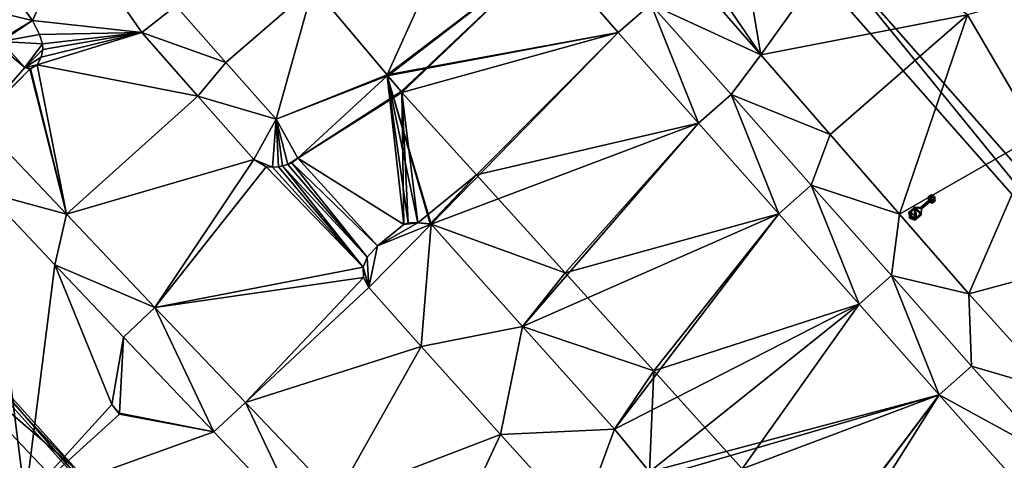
# Model space of a CAD drawing. Header units: inches. Extents: x 572839 to 573167, y 7035528 to 7035769.
# Tile 23 of 50: x 573003 to 573038, y 7035632 to 7035648. Entities that reach past the tile are written whole.
import ezdxf

# ---------------------------------------------------------------- set-up
doc = ezdxf.new("R2010")
doc.units = ezdxf.units.IN
doc.header["$MEASUREMENT"] = 0
for name, color, linetype in [('Bygning', 10, 'Continuous'), ('Objekter_Gjerde', 10, 'Continuous'), ('Objekter_Hekk', 10, 'Continuous'), ('Objekter_Mast', 10, 'Continuous'), ('Terreng_ortofoto', 10, 'Continuous'), ('Veg', 10, 'Continuous')]:
    doc.layers.add(name, color=color, linetype=linetype)

msp = doc.modelspace()

# ---------------------------------------------------------------- linework, layer by layer
at = {"layer": 'Bygning', "color": 74, "true_color": 0x55aa00}
msp.add_3dface([(573092.04, 7035591.68, 48.81), (573036.9, 7035651.021, 48.81), (573036.9, 7035651.021, 38), (573092.04, 7035591.68, 37.905)], dxfattribs=at)
at = {"layer": 'Terreng_ortofoto'}
for points in [[(573013.485, 7035649.01, 38.15), (573016.137, 7035645.855, 38.17), (573019.423, 7035653.135, 38.15)], [(573021.915, 7035650.26, 38.165), (573019.423, 7035653.135, 38.15), (573016.137, 7035645.855, 38.17)], [(573000.88, 7035651.28, 38.29), (573001.103, 7035648.353, 38.352), (573003.43, 7035647.8, 38.33)], [(573000.88, 7035651.28, 38.29), (573003.43, 7035647.8, 38.33), (573004.865, 7035650.955, 38.22)], [(573027.27, 7035649.9, 38.16), (573029.525, 7035646.572, 38.16), (573028.73, 7035651.33, 38.1)], [(573032.73, 7035651.062, 38), (573028.73, 7035651.33, 38.1), (573029.525, 7035646.572, 38.16)], [(573004.865, 7035650.955, 38.22), (573003.43, 7035647.8, 38.33), (573007.34, 7035647.37, 38.28)], [(573004.865, 7035650.955, 38.22), (573007.34, 7035647.37, 38.28), (573008.563, 7035648.327, 38.236)], [(573032.73, 7035651.062, 38), (573029.525, 7035646.572, 38.16), (573036.94, 7035648.012, 38)], [(573021.915, 7035650.26, 38.165), (573016.137, 7035645.855, 38.17), (573024.42, 7035647.37, 38.18)], [(573021.915, 7035650.26, 38.165), (573024.42, 7035647.37, 38.18), (573025.586, 7035648.391, 38.176)], [(573027.27, 7035649.9, 38.16), (573027.053, 7035649.415, 38.16), (573029.525, 7035646.572, 38.16)], [(573025.586, 7035648.391, 38.176), (573029.525, 7035646.572, 38.16), (573027.053, 7035649.415, 38.16)], [(573008.563, 7035648.327, 38.236), (573010.358, 7035646.295, 38.235), (573013.485, 7035649.01, 38.15)], [(573013.485, 7035649.01, 38.15), (573010.358, 7035646.295, 38.235), (573012.154, 7035644.263, 38.233)], [(573013.485, 7035649.01, 38.15), (573012.154, 7035644.263, 38.233), (573016.137, 7035645.855, 38.17)], [(573040.57, 7035649.032, 38), (573036.94, 7035648.012, 38), (573039.46, 7035643.702, 38)], [(573001.103, 7035648.353, 38.352), (573002.248, 7035647.104, 38.362), (573003.43, 7035647.8, 38.33)], [(573008.563, 7035648.327, 38.236), (573007.34, 7035647.37, 38.28), (573010.358, 7035646.295, 38.235)], [(573025.586, 7035648.391, 38.176), (573024.42, 7035647.37, 38.18), (573027.296, 7035644.122, 38.134)], [(573025.586, 7035648.391, 38.176), (573027.296, 7035644.122, 38.134), (573028.461, 7035645.145, 38.152)], [(573025.586, 7035648.391, 38.176), (573028.461, 7035645.145, 38.152), (573029.525, 7035646.572, 38.16)], [(573036.94, 7035648.012, 38), (573029.525, 7035646.572, 38.16), (573032.01, 7035643.715, 38.16)], [(573036.94, 7035648.012, 38), (573032.01, 7035643.715, 38.16), (573034.495, 7035640.857, 38.16)], [(573036.94, 7035648.012, 38), (573034.495, 7035640.857, 38.16), (573039.46, 7035643.702, 38)], [(573002.248, 7035647.104, 38.362), (573002.3, 7035647.048, 38.363), (573003.43, 7035647.8, 38.33)], [(573003.43, 7035647.8, 38.33), (573002.3, 7035647.048, 38.363), (573003.68, 7035647.3, 38.33)], [(573003.43, 7035647.8, 38.33), (573003.68, 7035647.3, 38.33), (573007.34, 7035647.37, 38.28)], [(573002.3, 7035647.048, 38.363), (573003.78, 7035646.97, 38.33), (573003.68, 7035647.3, 38.33)], [(573003.59, 7035646.22, 38.34), (573009.35, 7035645.095, 38.28), (573007.34, 7035647.37, 38.28)], [(573003.59, 7035646.22, 38.34), (573007.34, 7035647.37, 38.28), (573003.73, 7035646.49, 38.33)], [(573003.78, 7035646.97, 38.33), (573007.34, 7035647.37, 38.28), (573003.68, 7035647.3, 38.33)], [(573003.79, 7035646.771, 38.33), (573003.73, 7035646.49, 38.33), (573007.34, 7035647.37, 38.28)], [(573003.78, 7035646.97, 38.33), (573003.79, 7035646.771, 38.33), (573007.34, 7035647.37, 38.28)], [(573010.358, 7035646.295, 38.235), (573007.34, 7035647.37, 38.28), (573009.35, 7035645.095, 38.28)], [(573016.137, 7035645.855, 38.17), (573016.135, 7035645.826, 38.17), (573024.42, 7035647.37, 38.18)], [(573016.135, 7035645.826, 38.17), (573017.713, 7035640.495, 38.2), (573024.42, 7035647.37, 38.18)], [(573017.713, 7035640.495, 38.2), (573027.296, 7035644.122, 38.134), (573024.42, 7035647.37, 38.18)], [(573002.088, 7035647.009, 38.362), (573001.494, 7035644.214, 38.34), (573003.15, 7035646.12, 38.37)], [(573002.088, 7035647.009, 38.362), (573003.15, 7035646.12, 38.37), (573002.3, 7035647.048, 38.363)], [(573002.3, 7035647.048, 38.363), (573003.15, 7035646.12, 38.37), (573003.78, 7035646.97, 38.33)], [(573003.15, 7035646.12, 38.37), (573003.79, 7035646.771, 38.33), (573003.78, 7035646.97, 38.33)], [(573003.15, 7035646.12, 38.37), (573003.73, 7035646.49, 38.33), (573003.79, 7035646.771, 38.33)], [(573029.525, 7035646.572, 38.16), (573028.461, 7035645.145, 38.152), (573032.01, 7035643.715, 38.16)], [(573003.15, 7035646.12, 38.37), (573003.59, 7035646.22, 38.34), (573003.73, 7035646.49, 38.33)], [(573003.15, 7035646.12, 38.37), (573003.357, 7035646.08, 38.34), (573003.59, 7035646.22, 38.34)], [(573003.326, 7035646.056, 38.34), (573004.645, 7035640.855, 38.395), (573003.59, 7035646.22, 38.34)], [(573003.326, 7035646.056, 38.34), (573003.59, 7035646.22, 38.34), (573003.357, 7035646.08, 38.34)], [(573003.59, 7035646.22, 38.34), (573004.645, 7035640.855, 38.395), (573009.35, 7035645.095, 38.28)], [(573010.358, 7035646.295, 38.235), (573009.35, 7035645.095, 38.28), (573012.154, 7035644.263, 38.233)], [(573003.15, 7035646.12, 38.37), (573001.494, 7035644.214, 38.34), (573003.326, 7035646.056, 38.34)], [(573003.326, 7035646.056, 38.34), (573001.494, 7035644.214, 38.34), (573001.494, 7035644.185, 38.34)], [(573003.326, 7035646.056, 38.34), (573001.494, 7035644.185, 38.34), (573004.645, 7035640.855, 38.395)], [(573003.15, 7035646.12, 38.37), (573003.326, 7035646.056, 38.34), (573003.321, 7035646.075, 38.34)], [(573003.15, 7035646.12, 38.37), (573003.321, 7035646.075, 38.34), (573003.357, 7035646.08, 38.34)], [(573003.326, 7035646.056, 38.34), (573003.357, 7035646.08, 38.34), (573003.321, 7035646.075, 38.34)], [(573016.137, 7035645.855, 38.17), (573012.154, 7035644.263, 38.233), (573016.135, 7035645.826, 38.17)], [(573016.135, 7035645.826, 38.17), (573012.154, 7035644.263, 38.233), (573012.93, 7035642.87, 38.23)], [(573016.135, 7035645.826, 38.17), (573012.93, 7035642.87, 38.23), (573016.73, 7035640.49, 38.22)], [(573016.135, 7035645.826, 38.17), (573016.73, 7035640.49, 38.22), (573016.89, 7035640.55, 38.22)], [(573016.135, 7035645.826, 38.17), (573016.89, 7035640.55, 38.22), (573017.23, 7035640.55, 38.22)], [(573016.135, 7035645.826, 38.17), (573017.23, 7035640.55, 38.22), (573017.68, 7035640.512, 38.2)], [(573016.135, 7035645.826, 38.17), (573017.68, 7035640.512, 38.2), (573017.713, 7035640.495, 38.2)], [(573028.461, 7035645.145, 38.152), (573027.296, 7035644.122, 38.134), (573030.172, 7035640.874, 38.088)], [(573032.01, 7035643.715, 38.16), (573028.461, 7035645.145, 38.152), (573031.335, 7035641.899, 38.127)], [(573031.335, 7035641.899, 38.127), (573028.461, 7035645.145, 38.152), (573030.172, 7035640.874, 38.088)], [(573004.645, 7035640.855, 38.395), (573011.36, 7035642.82, 38.28), (573009.35, 7035645.095, 38.28)], [(573012.154, 7035644.263, 38.233), (573009.35, 7035645.095, 38.28), (573011.36, 7035642.82, 38.28)], [(573001.775, 7035641.633, 38.38), (573004.645, 7035640.855, 38.395), (573001.494, 7035644.185, 38.34)], [(573012.154, 7035644.263, 38.233), (573011.36, 7035642.82, 38.28), (573012.03, 7035642.54, 38.25)], [(573012.154, 7035644.263, 38.233), (573012.03, 7035642.54, 38.25), (573012.24, 7035642.561, 38.25)], [(573012.154, 7035644.263, 38.233), (573012.24, 7035642.561, 38.25), (573012.39, 7035642.59, 38.24)], [(573012.154, 7035644.263, 38.233), (573012.39, 7035642.59, 38.24), (573012.58, 7035642.64, 38.24)], [(573012.154, 7035644.263, 38.233), (573012.58, 7035642.64, 38.24), (573012.93, 7035642.87, 38.23)], [(573020.99, 7035636.825, 38.16), (573027.296, 7035644.122, 38.134), (573017.713, 7035640.495, 38.2)], [(573020.99, 7035636.825, 38.16), (573030.172, 7035640.874, 38.088), (573027.296, 7035644.122, 38.134)], [(573032.01, 7035643.715, 38.16), (573031.335, 7035641.899, 38.127), (573034.495, 7035640.857, 38.16)], [(573039.46, 7035643.702, 38), (573034.495, 7035640.857, 38.16), (573036.98, 7035638, 38.16)], [(573039.46, 7035643.702, 38), (573036.98, 7035638, 38.16), (573043.06, 7035639.632, 38)], [(573004.645, 7035640.855, 38.395), (573007.81, 7035637.51, 38.45), (573011.36, 7035642.82, 38.28)], [(573011.36, 7035642.82, 38.28), (573007.81, 7035637.51, 38.45), (573011.8, 7035642.561, 38.26)], [(573011.36, 7035642.82, 38.28), (573011.8, 7035642.561, 38.26), (573012.03, 7035642.54, 38.25)], [(573012.93, 7035642.87, 38.23), (573012.58, 7035642.64, 38.24), (573012.72, 7035642.7, 38.24)], [(573012.58, 7035642.64, 38.24), (573015.42, 7035639.32, 38.22), (573012.72, 7035642.7, 38.24)], [(573012.93, 7035642.87, 38.23), (573012.72, 7035642.7, 38.24), (573015.79, 7035639.72, 38.22)], [(573012.72, 7035642.7, 38.24), (573015.42, 7035639.32, 38.22), (573015.79, 7035639.72, 38.22)], [(573012.93, 7035642.87, 38.23), (573015.79, 7035639.72, 38.22), (573016.73, 7035640.49, 38.22)], [(573007.81, 7035637.51, 38.45), (573015.27, 7035638.95, 38.22), (573011.8, 7035642.561, 38.26)], [(573011.8, 7035642.561, 38.26), (573015.27, 7035638.95, 38.22), (573012.03, 7035642.54, 38.25)], [(573012.03, 7035642.54, 38.25), (573015.27, 7035638.95, 38.22), (573012.24, 7035642.561, 38.25)], [(573012.39, 7035642.59, 38.24), (573012.24, 7035642.561, 38.25), (573015.27, 7035638.95, 38.22)], [(573012.58, 7035642.64, 38.24), (573012.39, 7035642.59, 38.24), (573015.42, 7035639.32, 38.22)], [(573012.39, 7035642.59, 38.24), (573015.27, 7035638.95, 38.22), (573015.42, 7035639.32, 38.22)], [(573003.162, 7035630.604, 37.822), (573001.775, 7035641.633, 38.38), (572999.762, 7035627.513, 37.833)], [(573003.162, 7035630.604, 37.822), (573004.23, 7035639.038, 38.417), (573001.775, 7035641.633, 38.38)], [(573001.775, 7035641.633, 38.38), (573004.23, 7035639.038, 38.417), (573004.645, 7035640.855, 38.395)], [(573031.335, 7035641.899, 38.127), (573030.172, 7035640.874, 38.088), (573033.048, 7035637.626, 38.042)], [(573031.335, 7035641.899, 38.127), (573033.048, 7035637.626, 38.042), (573034.21, 7035638.652, 38.103)], [(573031.335, 7035641.899, 38.127), (573034.21, 7035638.652, 38.103), (573034.495, 7035640.857, 38.16)], [(573004.645, 7035640.855, 38.395), (573004.23, 7035639.038, 38.417), (573007.81, 7035637.51, 38.45)], [(573017.713, 7035640.495, 38.2), (573017.23, 7035640.55, 38.22), (573015.79, 7035639.72, 38.22)], [(573015.79, 7035639.72, 38.22), (573017.23, 7035640.55, 38.22), (573016.73, 7035640.49, 38.22)], [(573017.23, 7035640.55, 38.22), (573016.89, 7035640.55, 38.22), (573016.73, 7035640.49, 38.22)], [(573017.713, 7035640.495, 38.2), (573017.68, 7035640.512, 38.2), (573017.23, 7035640.55, 38.22)], [(573020.99, 7035636.825, 38.16), (573024.28, 7035633.14, 38.12), (573030.172, 7035640.874, 38.088)], [(573024.28, 7035633.14, 38.12), (573033.048, 7035637.626, 38.042), (573030.172, 7035640.874, 38.088)], [(573034.495, 7035640.857, 38.16), (573034.21, 7035638.652, 38.103), (573036.98, 7035638, 38.16)], [(573017.35, 7035636.11, 38.24), (573017.713, 7035640.495, 38.2), (573015.48, 7035638.23, 38.22)], [(573017.713, 7035640.495, 38.2), (573015.79, 7035639.72, 38.22), (573015.48, 7035638.23, 38.22)], [(573017.35, 7035636.11, 38.24), (573020.99, 7035636.825, 38.16), (573017.713, 7035640.495, 38.2)], [(573015.48, 7035638.23, 38.22), (573015.79, 7035639.72, 38.22), (573015.42, 7035639.32, 38.22)], [(573040.136, 7035634.502, 38.148), (573043.06, 7035639.632, 38), (573036.98, 7035638, 38.16)], [(573015.48, 7035638.23, 38.22), (573015.42, 7035639.32, 38.22), (573015.27, 7035638.95, 38.22)], [(573003.162, 7035630.604, 37.822), (573006.266, 7035634.025, 37.982), (573004.23, 7035639.038, 38.417)], [(573004.23, 7035639.038, 38.417), (573006.266, 7035634.025, 37.982), (573006.685, 7035636.444, 38.454)], [(573004.23, 7035639.038, 38.417), (573006.685, 7035636.444, 38.454), (573007.81, 7035637.51, 38.45)], [(573007.81, 7035637.51, 38.45), (573015.29, 7035638.58, 38.22), (573015.27, 7035638.95, 38.22)], [(573015.48, 7035638.23, 38.22), (573015.27, 7035638.95, 38.22), (573015.29, 7035638.58, 38.22)], [(573011.06, 7035634.1, 38.413), (573015.29, 7035638.58, 38.22), (573007.81, 7035637.51, 38.45)], [(573011.06, 7035634.1, 38.413), (573015.48, 7035638.23, 38.22), (573015.29, 7035638.58, 38.22)], [(573035.924, 7035634.378, 37.996), (573034.21, 7035638.652, 38.103), (573033.048, 7035637.626, 38.042)], [(573037.084, 7035635.406, 38.078), (573036.98, 7035638, 38.16), (573034.21, 7035638.652, 38.103)], [(573037.084, 7035635.406, 38.078), (573034.21, 7035638.652, 38.103), (573035.924, 7035634.378, 37.996)], [(573011.06, 7035634.1, 38.413), (573017.35, 7035636.11, 38.24), (573015.48, 7035638.23, 38.22)], [(573040.136, 7035634.502, 38.148), (573036.98, 7035638, 38.16), (573037.084, 7035635.406, 38.078)], [(573006.685, 7035636.444, 38.454), (573009.928, 7035633.041, 38.41), (573007.81, 7035637.51, 38.45)], [(573009.928, 7035633.041, 38.41), (573011.06, 7035634.1, 38.413), (573007.81, 7035637.51, 38.45)], [(573025.54, 7035631.61, 38.11), (573033.048, 7035637.626, 38.042), (573024.28, 7035633.14, 38.12)], [(573035.924, 7035634.378, 37.996), (573033.048, 7035637.626, 38.042), (573025.54, 7035631.61, 38.11)], [(573017.35, 7035636.11, 38.24), (573020.2, 7035632.95, 38.18), (573020.99, 7035636.825, 38.16)], [(573020.99, 7035636.825, 38.16), (573020.2, 7035632.95, 38.18), (573024.28, 7035633.14, 38.12)], [(573006.685, 7035636.444, 38.454), (573006.266, 7035634.025, 37.982), (573006.548, 7035633.711, 37.81)], [(573006.685, 7035636.444, 38.454), (573006.548, 7035633.711, 37.81), (573009.928, 7035633.041, 38.41)], [(573011.06, 7035634.1, 38.413), (573014.31, 7035630.69, 38.377), (573017.35, 7035636.11, 38.24)], [(573014.31, 7035630.69, 38.377), (573020.2, 7035632.95, 38.18), (573017.35, 7035636.11, 38.24)], [(573039.959, 7035632.159, 38.054), (573037.084, 7035635.406, 38.078), (573035.924, 7035634.378, 37.996)], [(573040.136, 7035634.502, 38.148), (573037.084, 7035635.406, 38.078), (573039.959, 7035632.159, 38.054)], [(573035.924, 7035634.378, 37.996), (573025.54, 7035631.61, 38.11), (573025.59, 7035631.36, 38.12)], [(573035.924, 7035634.378, 37.996), (573025.59, 7035631.36, 38.12), (573030.07, 7035626.61, 38.12)], [(573035.924, 7035634.378, 37.996), (573030.07, 7035626.61, 38.12), (573030.103, 7035626.595, 38.12)], [(573035.924, 7035634.378, 37.996), (573030.103, 7035626.595, 38.12), (573038.8, 7035631.13, 37.95)], [(573039.959, 7035632.159, 38.054), (573035.924, 7035634.378, 37.996), (573038.8, 7035631.13, 37.95)], [(573003.162, 7035630.604, 37.822), (573006.547, 7035633.682, 37.81), (573006.266, 7035634.025, 37.982)], [(573006.547, 7035633.682, 37.81), (573006.548, 7035633.711, 37.81), (573006.266, 7035634.025, 37.982)], [(573009.928, 7035633.041, 38.41), (573013.171, 7035629.639, 38.366), (573011.06, 7035634.1, 38.413)], [(573013.171, 7035629.639, 38.366), (573014.31, 7035630.69, 38.377), (573011.06, 7035634.1, 38.413)], [(573003.162, 7035630.604, 37.822), (573009.928, 7035633.041, 38.41), (573006.547, 7035633.682, 37.81)], [(573006.547, 7035633.682, 37.81), (573009.928, 7035633.041, 38.41), (573006.548, 7035633.711, 37.81)], [(573020.2, 7035632.95, 38.18), (573023.05, 7035629.79, 38.12), (573024.28, 7035633.14, 38.12)], [(573025.54, 7035631.61, 38.11), (573024.28, 7035633.14, 38.12), (573023.05, 7035629.79, 38.12)], [(573003.162, 7035630.604, 37.822), (573013.171, 7035629.639, 38.366), (573009.928, 7035633.041, 38.41)], [(573014.31, 7035630.69, 38.377), (573017.56, 7035627.28, 38.34), (573020.2, 7035632.95, 38.18)], [(573020.2, 7035632.95, 38.18), (573017.56, 7035627.28, 38.34), (573023.05, 7035629.79, 38.12)]]:
    msp.add_3dface(points, dxfattribs=at)
at = {"layer": 'Veg', "color": 7}
for points in [[(573013.485, 7035649.01, 38.15), (573016.137, 7035645.855, 38.17), (573019.423, 7035653.135, 38.15)], [(573016.137, 7035645.855, 38.17), (573021.915, 7035650.26, 38.165), (573019.423, 7035653.135, 38.15)], [(573003.43, 7035647.8, 38.33), (573004.865, 7035650.955, 38.22), (573000.88, 7035651.28, 38.29)], [(573003.43, 7035647.8, 38.33), (573007.34, 7035647.37, 38.28), (573004.865, 7035650.955, 38.22)], [(573016.137, 7035645.855, 38.17), (573016.163, 7035645.825, 38.17), (573021.915, 7035650.26, 38.165)], [(573016.163, 7035645.825, 38.17), (573016.637, 7035645.255, 38.17), (573021.915, 7035650.26, 38.165)], [(573016.637, 7035645.255, 38.17), (573016.663, 7035645.225, 38.17), (573021.915, 7035650.26, 38.165)], [(573016.663, 7035645.225, 38.17), (573024.42, 7035647.37, 38.18), (573021.915, 7035650.26, 38.165)], [(573003.68, 7035647.3, 38.33), (573007.34, 7035647.37, 38.28), (573003.43, 7035647.8, 38.33)], [(573003.73, 7035646.49, 38.33), (573003.59, 7035646.22, 38.34), (573007.34, 7035647.37, 38.28)], [(573003.59, 7035646.22, 38.34), (573009.35, 7035645.095, 38.28), (573007.34, 7035647.37, 38.28)], [(573003.68, 7035647.3, 38.33), (573003.78, 7035646.97, 38.33), (573007.34, 7035647.37, 38.28)], [(573003.79, 7035646.771, 38.33), (573003.73, 7035646.49, 38.33), (573007.34, 7035647.37, 38.28)], [(573003.78, 7035646.97, 38.33), (573003.79, 7035646.771, 38.33), (573007.34, 7035647.37, 38.28)], [(573016.663, 7035645.225, 38.17), (573019.34, 7035642.271, 38.15), (573024.42, 7035647.37, 38.18)], [(573019.34, 7035642.271, 38.15), (573027.296, 7035644.122, 38.134), (573024.42, 7035647.37, 38.18)], [(573003.59, 7035646.22, 38.34), (573003.357, 7035646.08, 38.34), (573004.645, 7035640.855, 38.395)], [(573004.645, 7035640.855, 38.395), (573009.35, 7035645.095, 38.28), (573003.59, 7035646.22, 38.34)], [(573001.494, 7035644.185, 38.34), (573004.645, 7035640.855, 38.395), (573003.326, 7035646.056, 38.34)], [(573001.494, 7035644.214, 38.34), (573001.494, 7035644.185, 38.34), (573003.326, 7035646.056, 38.34)], [(573003.326, 7035646.056, 38.34), (573004.645, 7035640.855, 38.395), (573003.357, 7035646.08, 38.34)], [(573016.135, 7035645.826, 38.17), (573016.163, 7035645.825, 38.17), (573016.137, 7035645.855, 38.17)], [(573012.93, 7035642.87, 38.23), (573016.637, 7035645.255, 38.17), (573016.135, 7035645.826, 38.17)], [(573016.637, 7035645.255, 38.17), (573016.163, 7035645.825, 38.17), (573016.135, 7035645.826, 38.17)], [(573012.93, 7035642.87, 38.23), (573016.663, 7035645.225, 38.17), (573016.637, 7035645.255, 38.17)], [(573012.93, 7035642.87, 38.23), (573016.73, 7035640.49, 38.22), (573016.663, 7035645.225, 38.17)], [(573016.73, 7035640.49, 38.22), (573016.89, 7035640.55, 38.22), (573016.663, 7035645.225, 38.17)], [(573017.23, 7035640.55, 38.22), (573019.34, 7035642.271, 38.15), (573016.663, 7035645.225, 38.17)], [(573016.89, 7035640.55, 38.22), (573017.23, 7035640.55, 38.22), (573016.663, 7035645.225, 38.17)], [(573004.645, 7035640.855, 38.395), (573011.36, 7035642.82, 38.28), (573009.35, 7035645.095, 38.28)], [(573019.34, 7035642.271, 38.15), (573022.514, 7035638.753, 38.126), (573027.296, 7035644.122, 38.134)], [(573022.514, 7035638.753, 38.126), (573030.172, 7035640.874, 38.088), (573027.296, 7035644.122, 38.134)], [(573004.645, 7035640.855, 38.395), (573007.81, 7035637.51, 38.45), (573011.36, 7035642.82, 38.28)], [(573007.81, 7035637.51, 38.45), (573011.8, 7035642.561, 38.26), (573011.36, 7035642.82, 38.28)], [(573012.58, 7035642.64, 38.24), (573015.42, 7035639.32, 38.22), (573012.72, 7035642.7, 38.24)], [(573012.72, 7035642.7, 38.24), (573015.79, 7035639.72, 38.22), (573012.93, 7035642.87, 38.23)], [(573015.42, 7035639.32, 38.22), (573015.79, 7035639.72, 38.22), (573012.72, 7035642.7, 38.24)], [(573015.79, 7035639.72, 38.22), (573016.73, 7035640.49, 38.22), (573012.93, 7035642.87, 38.23)], [(573007.81, 7035637.51, 38.45), (573015.27, 7035638.95, 38.22), (573011.8, 7035642.561, 38.26)], [(573015.27, 7035638.95, 38.22), (573012.03, 7035642.54, 38.25), (573011.8, 7035642.561, 38.26)], [(573012.03, 7035642.54, 38.25), (573015.27, 7035638.95, 38.22), (573012.24, 7035642.561, 38.25)], [(573012.24, 7035642.561, 38.25), (573015.27, 7035638.95, 38.22), (573012.39, 7035642.59, 38.24)], [(573012.39, 7035642.59, 38.24), (573015.42, 7035639.32, 38.22), (573012.58, 7035642.64, 38.24)], [(573015.27, 7035638.95, 38.22), (573015.42, 7035639.32, 38.22), (573012.39, 7035642.59, 38.24)], [(573017.23, 7035640.55, 38.22), (573017.68, 7035640.512, 38.2), (573019.34, 7035642.271, 38.15)], [(573017.68, 7035640.512, 38.2), (573017.713, 7035640.495, 38.2), (573019.34, 7035642.271, 38.15)], [(573017.713, 7035640.495, 38.2), (573022.514, 7035638.753, 38.126), (573019.34, 7035642.271, 38.15)], [(573022.514, 7035638.753, 38.126), (573025.688, 7035635.235, 38.102), (573030.172, 7035640.874, 38.088)], [(573025.688, 7035635.235, 38.102), (573033.048, 7035637.626, 38.042), (573030.172, 7035640.874, 38.088)], [(573020.99, 7035636.825, 38.16), (573022.514, 7035638.753, 38.126), (573017.713, 7035640.495, 38.2)], [(573007.81, 7035637.51, 38.45), (573015.29, 7035638.58, 38.22), (573015.27, 7035638.95, 38.22)], [(573007.81, 7035637.51, 38.45), (573011.06, 7035634.1, 38.413), (573015.29, 7035638.58, 38.22)], [(573011.06, 7035634.1, 38.413), (573015.48, 7035638.23, 38.22), (573015.29, 7035638.58, 38.22)], [(573020.99, 7035636.825, 38.16), (573025.688, 7035635.235, 38.102), (573022.514, 7035638.753, 38.126)], [(573011.06, 7035634.1, 38.413), (573017.35, 7035636.11, 38.24), (573015.48, 7035638.23, 38.22)], [(573025.688, 7035635.235, 38.102), (573028.862, 7035631.716, 38.078), (573033.048, 7035637.626, 38.042)], [(573028.862, 7035631.716, 38.078), (573035.924, 7035634.378, 37.996), (573033.048, 7035637.626, 38.042)], [(573024.28, 7035633.14, 38.12), (573025.688, 7035635.235, 38.102), (573020.99, 7035636.825, 38.16)], [(573011.06, 7035634.1, 38.413), (573014.31, 7035630.69, 38.377), (573017.35, 7035636.11, 38.24)], [(573014.31, 7035630.69, 38.377), (573020.2, 7035632.95, 38.18), (573017.35, 7035636.11, 38.24)], [(573024.28, 7035633.14, 38.12), (573025.54, 7035631.61, 38.11), (573025.688, 7035635.235, 38.102)], [(573025.54, 7035631.61, 38.11), (573028.862, 7035631.716, 38.078), (573025.688, 7035635.235, 38.102)], [(573028.862, 7035631.716, 38.078), (573032.036, 7035628.198, 38.054), (573035.924, 7035634.378, 37.996)], [(573032.036, 7035628.198, 38.054), (573038.8, 7035631.13, 37.95), (573035.924, 7035634.378, 37.996)], [(573014.31, 7035630.69, 38.377), (573017.56, 7035627.28, 38.34), (573020.2, 7035632.95, 38.18)], [(573017.56, 7035627.28, 38.34), (573023.05, 7035629.79, 38.12), (573020.2, 7035632.95, 38.18)]]:
    msp.add_3dface(points, dxfattribs=at)

# ---------------------------------------------------------------- meshes
at = {"layer": 'Bygning', "color": 74, "true_color": 0x55aa00}
mesh = msp.add_polyface(dxfattribs=at)
corners = [(573095.22, 7035590.68, 48.76), (573097.91, 7035593.18, 48.72), (573093.24, 7035592.811, 48.81), (573036.9, 7035651.021, 48.81), (573092.04, 7035591.68, 48.81), (573038.21, 7035652.24, 48.81), (573038.87, 7035656.73, 48.72), (573036.27, 7035654.32, 48.81)]
mesh.append_faces([[corners[k] for k in face] for face in [(2, 1, 5), (3, 2, 5), (5, 6, 7), (5, 1, 6), (3, 4, 2), (0, 1, 2)]])
mesh = msp.add_polyface(dxfattribs=at)
corners = [(573095.22, 7035590.68, 48.76), (573097.91, 7035593.18, 48.72), (573093.24, 7035592.811, 48.81), (573036.9, 7035651.021, 48.81), (573092.04, 7035591.68, 48.81), (573038.21, 7035652.24, 48.81), (573038.87, 7035656.73, 48.72), (573036.27, 7035654.32, 48.81)]
mesh.append_faces([[corners[k] for k in face] for face in [(2, 1, 5), (3, 2, 5), (5, 6, 7), (5, 1, 6), (3, 4, 2), (0, 1, 2)]])
at = {"layer": 'Objekter_Gjerde', "color": 24, "true_color": 0xaa170d}
mesh = msp.add_polyface(dxfattribs=at)
corners = [(573001.307, 7035639.185, 38.281), (572999.469, 7035637.528, 38.139), (572999.751, 7035637.514, 38.149), (572997.792, 7035643.17, 38.312), (572997.648, 7035643.032, 38.31), (573001.593, 7035639.175, 38.28), (573007.382, 7035628.753, 38.176), (573004.689, 7035622.882, 38.593), (573004.871, 7035622.798, 38.598), (573007.618, 7035628.789, 38.183), (573001.307, 7035639.185, 40.8), (572999.469, 7035637.528, 40.8), (572999.751, 7035637.514, 40.8), (572997.792, 7035643.17, 40.8), (572997.648, 7035643.032, 40.8), (573001.593, 7035639.175, 40.8), (573007.382, 7035628.753, 40.74), (573004.689, 7035622.882, 40.63), (573004.871, 7035622.798, 40.63), (573007.618, 7035628.789, 40.74)]
mesh.append_faces([[corners[k] for k in face] for face in [(17, 16, 7), (16, 6, 7), (16, 11, 1), (16, 1, 6), (5, 0, 2), (2, 6, 9), (6, 8, 9), (2, 1, 6), (6, 7, 8), (5, 3, 0), (3, 4, 0), (0, 1, 2), (11, 10, 0), (11, 0, 1), (10, 14, 4), (10, 4, 0), (14, 13, 3), (14, 3, 4), (13, 15, 3), (15, 5, 3), (15, 12, 5), (12, 2, 5), (12, 19, 2), (19, 9, 2), (19, 18, 8), (19, 8, 9), (18, 17, 8), (17, 7, 8), (17, 16, 7), (16, 6, 7), (16, 11, 1), (16, 1, 6), (11, 10, 0), (11, 0, 1), (10, 14, 4), (10, 4, 0), (14, 13, 3), (14, 3, 4), (13, 15, 3), (15, 5, 3), (15, 12, 5), (12, 2, 5), (12, 19, 2), (19, 9, 2), (19, 18, 8), (19, 8, 9), (18, 17, 8), (17, 7, 8), (15, 10, 12), (12, 16, 19), (16, 18, 19), (12, 11, 16), (16, 17, 18), (15, 13, 10), (13, 14, 10), (10, 11, 12), (15, 10, 12), (12, 16, 19), (16, 18, 19), (12, 11, 16), (16, 17, 18), (15, 13, 10), (13, 14, 10), (10, 11, 12), (5, 0, 2), (2, 6, 9), (6, 8, 9), (2, 1, 6), (6, 7, 8), (5, 3, 0), (3, 4, 0), (0, 1, 2)]], dxfattribs={"color": 25})
mesh = msp.add_polyface(dxfattribs=at)
corners = [(573001.307, 7035639.185, 38.281), (572999.469, 7035637.528, 38.139), (572999.751, 7035637.514, 38.149), (572997.792, 7035643.17, 38.312), (572997.648, 7035643.032, 38.31), (573001.593, 7035639.175, 38.28), (573007.382, 7035628.753, 38.176), (573004.689, 7035622.882, 38.593), (573004.871, 7035622.798, 38.598), (573007.618, 7035628.789, 38.183), (573001.307, 7035639.185, 40.8), (572999.469, 7035637.528, 40.8), (572999.751, 7035637.514, 40.8), (572997.792, 7035643.17, 40.8), (572997.648, 7035643.032, 40.8), (573001.593, 7035639.175, 40.8), (573007.382, 7035628.753, 40.74), (573004.689, 7035622.882, 40.63), (573004.871, 7035622.798, 40.63), (573007.618, 7035628.789, 40.74)]
mesh.append_faces([[corners[k] for k in face] for face in [(17, 16, 7), (16, 6, 7), (16, 11, 1), (16, 1, 6), (5, 0, 2), (2, 6, 9), (6, 8, 9), (2, 1, 6), (6, 7, 8), (5, 3, 0), (3, 4, 0), (0, 1, 2), (11, 10, 0), (11, 0, 1), (10, 14, 4), (10, 4, 0), (14, 13, 3), (14, 3, 4), (13, 15, 3), (15, 5, 3), (15, 12, 5), (12, 2, 5), (12, 19, 2), (19, 9, 2), (19, 18, 8), (19, 8, 9), (18, 17, 8), (17, 7, 8), (17, 16, 7), (16, 6, 7), (16, 11, 1), (16, 1, 6), (11, 10, 0), (11, 0, 1), (10, 14, 4), (10, 4, 0), (14, 13, 3), (14, 3, 4), (13, 15, 3), (15, 5, 3), (15, 12, 5), (12, 2, 5), (12, 19, 2), (19, 9, 2), (19, 18, 8), (19, 8, 9), (18, 17, 8), (17, 7, 8), (15, 10, 12), (12, 16, 19), (16, 18, 19), (12, 11, 16), (16, 17, 18), (15, 13, 10), (13, 14, 10), (10, 11, 12), (15, 10, 12), (12, 16, 19), (16, 18, 19), (12, 11, 16), (16, 17, 18), (15, 13, 10), (13, 14, 10), (10, 11, 12), (5, 0, 2), (2, 6, 9), (6, 8, 9), (2, 1, 6), (6, 7, 8), (5, 3, 0), (3, 4, 0), (0, 1, 2)]])
at = {"layer": 'Objekter_Hekk', "color": 24, "true_color": 0xaa170d}
mesh = msp.add_polyface(dxfattribs=at)
corners = [(573063.142, 7035613.955, 38.287), (573063.738, 7035614.489, 38.194), (573044.939, 7035635.485, 38.027), (573044.341, 7035634.955, 38.049), (573031.296, 7035651.006, 38.038), (573030.204, 7035651.036, 38.065), (573035.585, 7035655.37, 38.035), (573035.015, 7035655.93, 38.077), (573035.015, 7035655.93, 38.89), (573030.204, 7035651.036, 39.07), (573035.585, 7035655.37, 38.89), (573063.738, 7035614.489, 39.19), (573063.142, 7035613.955, 39.19), (573044.939, 7035635.485, 39.02), (573044.341, 7035634.955, 39.02), (573031.296, 7035651.006, 39.07)]
mesh.append_faces([[corners[k] for k in face] for face in [(10, 15, 4), (10, 4, 6), (10, 15, 4), (10, 4, 6), (15, 13, 4), (13, 2, 4), (13, 11, 1), (13, 1, 2), (11, 12, 0), (11, 0, 1), (12, 14, 0), (14, 3, 0), (14, 13, 15), (15, 8, 9), (15, 10, 8), (14, 15, 9), (12, 13, 14), (12, 11, 13), (14, 9, 5), (14, 5, 3), (12, 14, 0), (14, 3, 0), (14, 9, 5), (14, 5, 3), (9, 8, 5), (8, 7, 5), (8, 10, 7), (10, 6, 7), (15, 13, 4), (13, 2, 4), (13, 11, 1), (13, 1, 2), (14, 13, 15), (15, 8, 9), (15, 10, 8), (14, 15, 9), (12, 13, 14), (12, 11, 13), (11, 12, 0), (11, 0, 1), (3, 2, 4), (4, 7, 5), (4, 6, 7), (3, 4, 5), (0, 2, 3), (0, 1, 2), (8, 10, 7), (10, 6, 7), (9, 8, 5), (8, 7, 5), (3, 2, 4), (4, 7, 5), (4, 6, 7), (3, 4, 5), (0, 2, 3), (0, 1, 2)]], dxfattribs={"color": 84})
mesh = msp.add_polyface(dxfattribs=at)
corners = [(573063.142, 7035613.955, 38.287), (573063.738, 7035614.489, 38.194), (573044.939, 7035635.485, 38.027), (573044.341, 7035634.955, 38.049), (573031.296, 7035651.006, 38.038), (573030.204, 7035651.036, 38.065), (573035.585, 7035655.37, 38.035), (573035.015, 7035655.93, 38.077), (573035.015, 7035655.93, 38.89), (573030.204, 7035651.036, 39.07), (573035.585, 7035655.37, 38.89), (573063.738, 7035614.489, 39.19), (573063.142, 7035613.955, 39.19), (573044.939, 7035635.485, 39.02), (573044.341, 7035634.955, 39.02), (573031.296, 7035651.006, 39.07)]
mesh.append_faces([[corners[k] for k in face] for face in [(10, 15, 4), (10, 4, 6), (10, 15, 4), (10, 4, 6), (15, 13, 4), (13, 2, 4), (13, 11, 1), (13, 1, 2), (11, 12, 0), (11, 0, 1), (12, 14, 0), (14, 3, 0), (14, 13, 15), (15, 8, 9), (15, 10, 8), (14, 15, 9), (12, 13, 14), (12, 11, 13), (14, 9, 5), (14, 5, 3), (12, 14, 0), (14, 3, 0), (14, 9, 5), (14, 5, 3), (9, 8, 5), (8, 7, 5), (8, 10, 7), (10, 6, 7), (15, 13, 4), (13, 2, 4), (13, 11, 1), (13, 1, 2), (14, 13, 15), (15, 8, 9), (15, 10, 8), (14, 15, 9), (12, 13, 14), (12, 11, 13), (11, 12, 0), (11, 0, 1), (3, 2, 4), (4, 7, 5), (4, 6, 7), (3, 4, 5), (0, 2, 3), (0, 1, 2), (8, 10, 7), (10, 6, 7), (9, 8, 5), (8, 7, 5), (3, 2, 4), (4, 7, 5), (4, 6, 7), (3, 4, 5), (0, 2, 3), (0, 1, 2)]])
mesh = msp.add_polyface(dxfattribs=at)
corners = [(572998.95, 7035636.895, 38.13), (573004.3, 7035631.246, 37.878), (573004.88, 7035631.796, 37.86), (572999.53, 7035637.445, 38.137), (572998.95, 7035636.895, 39.32), (572999.53, 7035637.445, 39.32), (573004.3, 7035631.246, 39.32), (573004.88, 7035631.796, 39.32)]
mesh.append_faces([[corners[k] for k in face] for face in [(5, 4, 7), (4, 6, 7), (4, 5, 3), (4, 3, 0), (5, 7, 3), (7, 2, 3), (7, 6, 1), (7, 1, 2), (6, 4, 0), (6, 0, 1), (7, 6, 1), (7, 1, 2), (5, 7, 3), (7, 2, 3), (6, 4, 0), (6, 0, 1), (5, 4, 7), (4, 6, 7), (3, 0, 2), (0, 1, 2), (4, 5, 3), (4, 3, 0), (3, 0, 2), (0, 1, 2)]], dxfattribs={"color": 84})
mesh = msp.add_polyface(dxfattribs=at)
corners = [(572998.95, 7035636.895, 38.13), (573004.3, 7035631.246, 37.878), (573004.88, 7035631.796, 37.86), (572999.53, 7035637.445, 38.137), (572998.95, 7035636.895, 39.32), (572999.53, 7035637.445, 39.32), (573004.3, 7035631.246, 39.32), (573004.88, 7035631.796, 39.32)]
mesh.append_faces([[corners[k] for k in face] for face in [(5, 4, 7), (4, 6, 7), (4, 5, 3), (4, 3, 0), (5, 7, 3), (7, 2, 3), (7, 6, 1), (7, 1, 2), (6, 4, 0), (6, 0, 1), (7, 6, 1), (7, 1, 2), (5, 7, 3), (7, 2, 3), (6, 4, 0), (6, 0, 1), (5, 4, 7), (4, 6, 7), (3, 0, 2), (0, 1, 2), (4, 5, 3), (4, 3, 0), (3, 0, 2), (0, 1, 2)]])
at = {"layer": 'Objekter_Mast', "color": 24, "true_color": 0xaa170d}
mesh = msp.add_polyface(dxfattribs=at)
corners = [(573035.292, 7035641.049, 47.89), (573035.67, 7035641.377, 47.77), (573035.65, 7035641.4, 47.77), (573035.63, 7035641.423, 47.77), (573035.253, 7035641.095, 47.89), (573035.041, 7035641.109, 47.944), (573035.278, 7035640.838, 47.944), (573035.051, 7035640.641, 48.019), (573034.815, 7035640.912, 48.019), (573034.854, 7035640.708, 48.07), (573035.586, 7035641.313, 47.89), (573035.285, 7035641.05, 48.01), (573034.903, 7035640.941, 48.139), (573034.934, 7035640.777, 48.19), (573035.092, 7035640.724, 48.139), (573035.273, 7035640.881, 48.064), (573035.702, 7035641.43, 48.19), (573035.78, 7035641.475, 38.125), (573035.65, 7035641.55, 38.125), (573035.65, 7035641.46, 48.19), (573035.571, 7035641.331, 47.89), (573035.253, 7035641.087, 48.01), (573035.084, 7035641.098, 48.064), (573035.555, 7035641.349, 47.89), (573035.598, 7035641.43, 48.19), (573035.52, 7035641.474, 38.125), (573035.598, 7035641.37, 48.19), (573035.52, 7035641.324, 38.125), (573035.65, 7035641.34, 48.19), (573035.651, 7035641.25, 38.125), (573035.702, 7035641.37, 48.19), (573035.78, 7035641.326, 38.125)]
mesh.append_faces([[corners[k] for k in face] for face in [(19, 16, 18), (16, 17, 18), (16, 30, 31), (16, 31, 17), (30, 28, 29), (30, 29, 31), (28, 26, 27), (28, 27, 29), (26, 24, 25), (26, 25, 27), (24, 19, 18), (24, 18, 25), (19, 16, 18), (16, 17, 18), (16, 30, 31), (16, 31, 17), (30, 28, 29), (30, 29, 31), (28, 26, 27), (28, 27, 29), (26, 24, 25), (26, 25, 27), (24, 19, 18), (24, 18, 25), (4, 0, 2), (7, 8, 9), (4, 5, 0), (5, 8, 7), (5, 7, 6), (0, 5, 6), (2, 3, 4), (0, 1, 2), (21, 11, 20), (14, 12, 13), (21, 22, 11), (22, 12, 14), (22, 14, 15), (11, 22, 15), (20, 23, 21), (11, 10, 20), (21, 11, 20), (14, 12, 13), (21, 22, 11), (22, 12, 14), (22, 14, 15), (11, 22, 15), (20, 23, 21), (11, 10, 20), (20, 10, 2), (10, 1, 2), (11, 15, 6), (11, 6, 0), (15, 14, 6), (14, 7, 6), (14, 13, 9), (14, 9, 7), (12, 22, 5), (12, 5, 8), (22, 21, 5), (21, 4, 5), (21, 23, 4), (23, 3, 4), (23, 20, 2), (23, 2, 3), (20, 10, 2), (10, 1, 2), (10, 11, 0), (10, 0, 1), (11, 15, 6), (11, 6, 0), (14, 13, 9), (14, 9, 7), (13, 12, 9), (12, 8, 9), (12, 22, 5), (12, 5, 8), (21, 23, 4), (23, 3, 4), (23, 20, 2), (23, 2, 3), (16, 30, 31), (16, 31, 17), (30, 28, 29), (30, 29, 31), (28, 26, 27), (28, 27, 29), (26, 24, 25), (26, 25, 27), (24, 19, 18), (24, 18, 25), (4, 0, 2), (7, 8, 9), (4, 5, 0), (5, 8, 7), (5, 7, 6), (0, 5, 6), (2, 3, 4), (0, 1, 2), (21, 11, 20), (14, 12, 13), (21, 22, 11), (22, 12, 14), (22, 14, 15), (11, 22, 15), (20, 23, 21), (11, 10, 20), (10, 11, 0), (10, 0, 1), (11, 15, 6), (11, 6, 0), (15, 14, 6), (14, 7, 6), (13, 12, 9), (12, 8, 9), (12, 22, 5), (12, 5, 8), (22, 21, 5), (21, 4, 5), (21, 23, 4), (23, 3, 4), (23, 20, 2), (23, 2, 3), (14, 13, 9), (14, 9, 7), (22, 21, 5), (21, 4, 5), (20, 10, 2), (10, 1, 2), (19, 16, 18), (16, 17, 18), (15, 14, 6), (14, 7, 6), (13, 12, 9), (12, 8, 9), (10, 11, 0), (10, 0, 1), (4, 0, 2), (7, 8, 9), (4, 5, 0), (5, 8, 7), (5, 7, 6), (0, 5, 6), (2, 3, 4), (0, 1, 2)]], dxfattribs={"color": 34})
mesh = msp.add_polyface(dxfattribs=at)
corners = [(573035.292, 7035641.049, 47.89), (573035.67, 7035641.377, 47.77), (573035.65, 7035641.4, 47.77), (573035.63, 7035641.423, 47.77), (573035.253, 7035641.095, 47.89), (573035.041, 7035641.109, 47.944), (573035.278, 7035640.838, 47.944), (573035.051, 7035640.641, 48.019), (573034.815, 7035640.912, 48.019), (573034.854, 7035640.708, 48.07), (573035.586, 7035641.313, 47.89), (573035.285, 7035641.05, 48.01), (573034.903, 7035640.941, 48.139), (573034.934, 7035640.777, 48.19), (573035.092, 7035640.724, 48.139), (573035.273, 7035640.881, 48.064), (573035.702, 7035641.43, 48.19), (573035.78, 7035641.475, 38.125), (573035.65, 7035641.55, 38.125), (573035.65, 7035641.46, 48.19), (573035.571, 7035641.331, 47.89), (573035.253, 7035641.087, 48.01), (573035.084, 7035641.098, 48.064), (573035.555, 7035641.349, 47.89), (573035.598, 7035641.43, 48.19), (573035.52, 7035641.474, 38.125), (573035.598, 7035641.37, 48.19), (573035.52, 7035641.324, 38.125), (573035.65, 7035641.34, 48.19), (573035.651, 7035641.25, 38.125), (573035.702, 7035641.37, 48.19), (573035.78, 7035641.326, 38.125)]
mesh.append_faces([[corners[k] for k in face] for face in [(19, 16, 18), (16, 17, 18), (16, 30, 31), (16, 31, 17), (30, 28, 29), (30, 29, 31), (28, 26, 27), (28, 27, 29), (26, 24, 25), (26, 25, 27), (24, 19, 18), (24, 18, 25), (19, 16, 18), (16, 17, 18), (16, 30, 31), (16, 31, 17), (30, 28, 29), (30, 29, 31), (28, 26, 27), (28, 27, 29), (26, 24, 25), (26, 25, 27), (24, 19, 18), (24, 18, 25), (4, 0, 2), (7, 8, 9), (4, 5, 0), (5, 8, 7), (5, 7, 6), (0, 5, 6), (2, 3, 4), (0, 1, 2), (21, 11, 20), (14, 12, 13), (21, 22, 11), (22, 12, 14), (22, 14, 15), (11, 22, 15), (20, 23, 21), (11, 10, 20), (21, 11, 20), (14, 12, 13), (21, 22, 11), (22, 12, 14), (22, 14, 15), (11, 22, 15), (20, 23, 21), (11, 10, 20), (20, 10, 2), (10, 1, 2), (11, 15, 6), (11, 6, 0), (15, 14, 6), (14, 7, 6), (14, 13, 9), (14, 9, 7), (12, 22, 5), (12, 5, 8), (22, 21, 5), (21, 4, 5), (21, 23, 4), (23, 3, 4), (23, 20, 2), (23, 2, 3), (20, 10, 2), (10, 1, 2), (10, 11, 0), (10, 0, 1), (11, 15, 6), (11, 6, 0), (14, 13, 9), (14, 9, 7), (13, 12, 9), (12, 8, 9), (12, 22, 5), (12, 5, 8), (21, 23, 4), (23, 3, 4), (23, 20, 2), (23, 2, 3), (16, 30, 31), (16, 31, 17), (30, 28, 29), (30, 29, 31), (28, 26, 27), (28, 27, 29), (26, 24, 25), (26, 25, 27), (24, 19, 18), (24, 18, 25), (4, 0, 2), (7, 8, 9), (4, 5, 0), (5, 8, 7), (5, 7, 6), (0, 5, 6), (2, 3, 4), (0, 1, 2), (21, 11, 20), (14, 12, 13), (21, 22, 11), (22, 12, 14), (22, 14, 15), (11, 22, 15), (20, 23, 21), (11, 10, 20), (10, 11, 0), (10, 0, 1), (11, 15, 6), (11, 6, 0), (15, 14, 6), (14, 7, 6), (13, 12, 9), (12, 8, 9), (12, 22, 5), (12, 5, 8), (22, 21, 5), (21, 4, 5), (21, 23, 4), (23, 3, 4), (23, 20, 2), (23, 2, 3), (14, 13, 9), (14, 9, 7), (22, 21, 5), (21, 4, 5), (20, 10, 2), (10, 1, 2), (19, 16, 18), (16, 17, 18), (15, 14, 6), (14, 7, 6), (13, 12, 9), (12, 8, 9), (10, 11, 0), (10, 0, 1), (4, 0, 2), (7, 8, 9), (4, 5, 0), (5, 8, 7), (5, 7, 6), (0, 5, 6), (2, 3, 4), (0, 1, 2)]])

doc.saveas('drawing.dxf')
